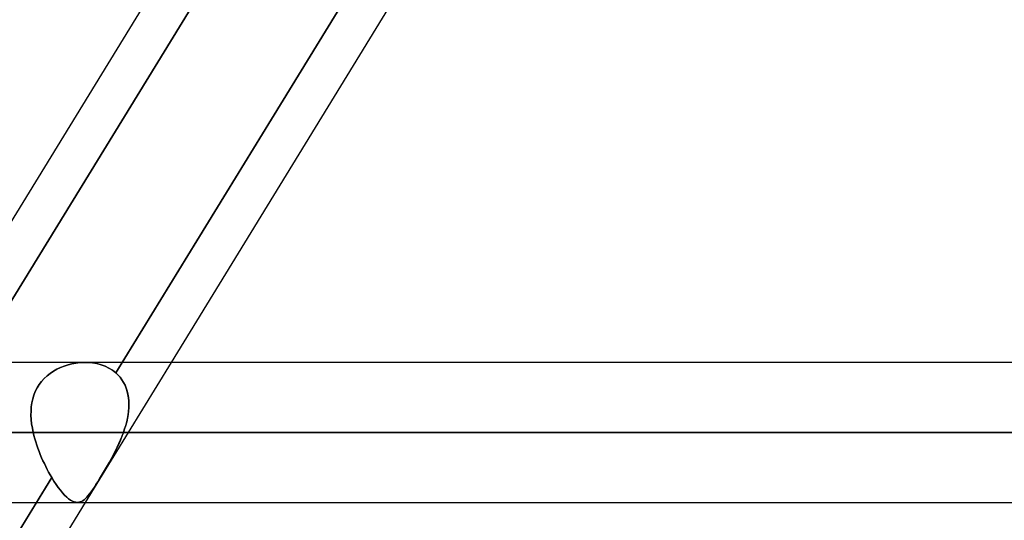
# Model space of a CAD drawing. Header units: millimetres. Extents: x -215 to 215, y -97 to 81.
# Tile 38 of 85: x -44 to -33, y -26 to -21. Entities that reach past the tile are written whole.
import ezdxf

# ---------------------------------------------------------------- set-up
doc = ezdxf.new("R2010")
doc.units = ezdxf.units.MM
doc.layers.add('MAIN-1', color=7, linetype='Continuous')
doc.layers.add('MAIN-2', color=7, linetype='Continuous')

msp = doc.modelspace()

# ---------------------------------------------------------------- linework, layer by layer
at = {"layer": 'MAIN-1'}
for p, q in [((-40.575, -17.219), (-45.032, -24.494)), ((-38.425, -17.219), (-42.882, -24.494)), ((-37.984, -17.369), (-42.349, -24.494)), ((115.339, -24.494), (-115.339, -24.494)), ((-116.055, -25.256), (116.055, -25.256)), ((-115.406, -26.019), (115.406, -26.019)), ((-43.816, -26.019), (-48.274, -33.294)), ((-43.284, -26.019), (-47.741, -33.294))]:
    msp.add_line(p, q, dxfattribs=at)
at = {"layer": 'MAIN-2'}
for p, q in [((-39.914, -17.01), (-44.602, -24.661)), ((-44.602, -24.661), (-39.914, -17.01)), ((-42.952, -24.608), (-38.251, -16.935)), ((-43.513, -24.534), (-43.554, -24.55)), ((-43.554, -24.55), (-43.513, -24.534)), ((-43.472, -24.52), (-43.513, -24.534)), ((-43.513, -24.534), (-43.472, -24.52)), ((-43.43, -24.51), (-43.472, -24.52)), ((-43.472, -24.52), (-43.43, -24.51)), ((-43.388, -24.502), (-43.43, -24.51)), ((-43.43, -24.51), (-43.388, -24.502)), ((-43.345, -24.496), (-43.388, -24.502)), ((-43.388, -24.502), (-43.345, -24.496)), ((-43.303, -24.494), (-43.345, -24.496)), ((-43.345, -24.496), (-43.303, -24.494)), ((-43.254, -24.495), (-43.303, -24.494)), ((-43.303, -24.494), (-43.254, -24.495)), ((43.287, -24.494), (-43.287, -24.494)), ((-42.349, -24.494), (-43.284, -26.019)), ((-43.205, -24.499), (-43.254, -24.495)), ((-43.254, -24.495), (-43.205, -24.499)), ((-43.158, -24.507), (-43.205, -24.499)), ((-43.205, -24.499), (-43.158, -24.507)), ((-43.112, -24.52), (-43.158, -24.507)), ((-43.158, -24.507), (-43.112, -24.52)), ((-43.068, -24.536), (-43.112, -24.52)), ((-43.112, -24.52), (-43.068, -24.536)), ((-43.027, -24.556), (-43.068, -24.536)), ((-42.882, -24.494), (-42.952, -24.608)), ((-43.7, -24.641), (-43.732, -24.67)), ((-43.732, -24.67), (-43.7, -24.641)), ((-43.667, -24.614), (-43.7, -24.641)), ((-43.7, -24.641), (-43.667, -24.614)), ((-43.631, -24.59), (-43.667, -24.614)), ((-43.667, -24.614), (-43.631, -24.59)), ((-43.631, -24.59), (-43.593, -24.568)), ((-43.593, -24.569), (-43.631, -24.59)), ((-43.554, -24.55), (-43.593, -24.569)), ((-43.593, -24.568), (-43.554, -24.55)), ((-43.068, -24.536), (-43.027, -24.556)), ((-42.988, -24.58), (-43.027, -24.556)), ((-43.027, -24.556), (-42.988, -24.58)), ((-42.952, -24.608), (-42.988, -24.58)), ((-42.988, -24.58), (-42.952, -24.608)), ((-42.927, -24.632), (-42.952, -24.608)), ((-42.952, -24.608), (-42.927, -24.632)), ((-42.905, -24.657), (-42.927, -24.632)), ((-42.927, -24.632), (-42.905, -24.657)), ((-43.786, -24.736), (-43.809, -24.772)), ((-43.809, -24.773), (-43.787, -24.736)), ((-43.787, -24.736), (-43.761, -24.702)), ((-43.76, -24.702), (-43.786, -24.736)), ((-43.761, -24.702), (-43.732, -24.67)), ((-43.732, -24.67), (-43.76, -24.702)), ((-42.885, -24.684), (-42.905, -24.657)), ((-42.905, -24.657), (-42.885, -24.684)), ((-42.867, -24.713), (-42.885, -24.684)), ((-42.885, -24.684), (-42.867, -24.713)), ((-42.851, -24.744), (-42.867, -24.713)), ((-42.867, -24.713), (-42.852, -24.743)), ((-42.852, -24.743), (-42.839, -24.775)), ((-42.838, -24.776), (-42.851, -24.744)), ((-43.845, -24.851), (-43.857, -24.892)), ((-43.857, -24.892), (-43.845, -24.851)), ((-43.829, -24.811), (-43.845, -24.851)), ((-43.845, -24.851), (-43.829, -24.811)), ((-43.809, -24.772), (-43.829, -24.811)), ((-43.829, -24.811), (-43.809, -24.773)), ((-42.839, -24.775), (-42.828, -24.808)), ((-42.828, -24.81), (-42.838, -24.776)), ((-42.828, -24.808), (-42.82, -24.842)), ((-42.82, -24.844), (-42.828, -24.81)), ((-42.82, -24.842), (-42.814, -24.878)), ((-42.814, -24.879), (-42.82, -24.844)), ((-43.866, -24.935), (-43.873, -24.979)), ((-43.873, -24.979), (-43.866, -24.935)), ((-43.857, -24.892), (-43.866, -24.935)), ((-43.866, -24.935), (-43.857, -24.892)), ((-42.814, -24.878), (-42.811, -24.914)), ((-42.811, -24.916), (-42.814, -24.879)), ((-42.811, -24.914), (-42.81, -24.95)), ((-42.81, -24.952), (-42.811, -24.916)), ((-42.81, -24.95), (-42.811, -24.987)), ((-42.811, -24.99), (-42.81, -24.952)), ((-43.875, -25.024), (-43.876, -25.07)), ((-43.876, -25.07), (-43.875, -25.024)), ((-43.876, -25.07), (-43.873, -25.116)), ((-43.873, -25.116), (-43.876, -25.07)), ((-43.873, -24.979), (-43.875, -25.024)), ((-43.875, -25.024), (-43.873, -24.979)), ((-42.826, -25.104), (-42.819, -25.066)), ((-42.819, -25.063), (-42.825, -25.102)), ((-42.814, -25.025), (-42.819, -25.063)), ((-42.819, -25.066), (-42.814, -25.028)), ((-42.811, -24.987), (-42.814, -25.025)), ((-42.814, -25.028), (-42.811, -24.99)), ((-43.873, -25.116), (-43.868, -25.163)), ((-43.868, -25.163), (-43.873, -25.116)), ((-43.868, -25.163), (-43.86, -25.209)), ((-43.86, -25.209), (-43.868, -25.163)), ((-42.845, -25.181), (-42.834, -25.142)), ((-42.834, -25.14), (-42.844, -25.179)), ((-42.825, -25.102), (-42.834, -25.14)), ((-42.834, -25.142), (-42.826, -25.104)), ((116.055, -25.256), (-116.055, -25.256)), ((114.931, -25.256), (-114.931, -25.256)), ((-114.931, -25.256), (114.931, -25.256)), ((-43.86, -25.209), (-43.851, -25.256)), ((-43.851, -25.256), (-43.86, -25.209)), ((-43.851, -25.256), (43.851, -25.256)), ((-43.843, -25.291), (-43.851, -25.256)), ((-43.851, -25.256), (-43.843, -25.291)), ((43.851, -25.256), (-43.851, -25.256)), ((-42.869, -25.256), (-42.885, -25.299)), ((-42.884, -25.297), (-42.869, -25.256)), ((-42.869, -25.256), (-42.856, -25.218)), ((-42.856, -25.218), (-42.869, -25.256)), ((42.869, -25.256), (-42.869, -25.256)), ((-42.869, -25.256), (42.869, -25.256)), ((-42.844, -25.179), (-42.856, -25.218)), ((-42.856, -25.218), (-42.845, -25.181)), ((-43.833, -25.326), (-43.843, -25.291)), ((-43.843, -25.291), (-43.833, -25.326)), ((-43.823, -25.361), (-43.833, -25.326)), ((-43.833, -25.326), (-43.823, -25.361)), ((-43.812, -25.396), (-43.823, -25.361)), ((-43.823, -25.361), (-43.812, -25.396)), ((-42.921, -25.383), (-42.94, -25.424)), ((-42.938, -25.419), (-42.919, -25.379)), ((-42.902, -25.341), (-42.921, -25.383)), ((-42.919, -25.379), (-42.901, -25.338)), ((-42.885, -25.299), (-42.902, -25.341)), ((-42.901, -25.338), (-42.884, -25.297)), ((-43.8, -25.43), (-43.812, -25.396)), ((-43.812, -25.396), (-43.8, -25.43)), ((-43.787, -25.464), (-43.8, -25.43)), ((-43.8, -25.43), (-43.787, -25.464)), ((-43.774, -25.498), (-43.787, -25.464)), ((-43.787, -25.464), (-43.774, -25.498)), ((-43.76, -25.532), (-43.774, -25.498)), ((-43.774, -25.498), (-43.76, -25.532)), ((-43, -25.539), (-42.978, -25.5)), ((-42.96, -25.465), (-42.981, -25.505)), ((-42.978, -25.5), (-42.958, -25.46)), ((-42.94, -25.424), (-42.96, -25.465)), ((-42.958, -25.46), (-42.938, -25.419)), ((-43.745, -25.565), (-43.76, -25.532)), ((-43.76, -25.532), (-43.745, -25.565)), ((-43.73, -25.597), (-43.745, -25.565)), ((-43.745, -25.565), (-43.73, -25.597)), ((-43.715, -25.629), (-43.73, -25.597)), ((-43.73, -25.597), (-43.715, -25.629)), ((-43.024, -25.584), (-43.046, -25.622)), ((-43.043, -25.617), (-43.021, -25.579)), ((-43.003, -25.545), (-43.024, -25.584)), ((-43.021, -25.579), (-43, -25.539)), ((-42.981, -25.505), (-43.003, -25.545)), ((-43.699, -25.66), (-43.715, -25.629)), ((-43.715, -25.629), (-43.699, -25.66)), ((-43.683, -25.69), (-43.699, -25.66)), ((-43.699, -25.66), (-43.683, -25.69)), ((-43.667, -25.719), (-43.683, -25.69)), ((-43.683, -25.69), (-43.667, -25.719)), ((-43.089, -25.695), (-43.11, -25.73)), ((-43.108, -25.727), (-43.087, -25.691)), ((-43.067, -25.659), (-43.089, -25.695)), ((-43.087, -25.691), (-43.065, -25.655)), ((-43.046, -25.622), (-43.067, -25.659)), ((-43.065, -25.655), (-43.043, -25.617)), ((-48.348, -33.415), (-43.65, -25.747)), ((-43.65, -25.747), (-43.816, -26.019)), ((-43.65, -25.747), (-43.667, -25.719)), ((-43.667, -25.719), (-43.65, -25.747)), ((-43.626, -25.787), (-43.65, -25.747)), ((-43.65, -25.747), (-43.626, -25.787)), ((-43.602, -25.823), (-43.626, -25.787)), ((-43.626, -25.787), (-43.602, -25.823)), ((-43.15, -25.796), (-43.169, -25.826)), ((-43.168, -25.824), (-43.149, -25.794)), ((-43.131, -25.764), (-43.15, -25.796)), ((-43.149, -25.794), (-43.129, -25.761)), ((-43.11, -25.73), (-43.131, -25.764)), ((-43.129, -25.761), (-43.108, -25.727)), ((-43.578, -25.857), (-43.602, -25.823)), ((-43.602, -25.823), (-43.578, -25.857)), ((-43.555, -25.887), (-43.578, -25.857)), ((-43.578, -25.857), (-43.555, -25.887)), ((-43.531, -25.915), (-43.555, -25.887)), ((-43.555, -25.887), (-43.531, -25.915)), ((-43.509, -25.939), (-43.531, -25.915)), ((-43.531, -25.915), (-43.509, -25.94)), ((-43.237, -25.925), (-43.253, -25.945)), ((-43.252, -25.944), (-43.237, -25.925)), ((-43.237, -25.925), (-43.221, -25.903)), ((-43.222, -25.904), (-43.237, -25.925)), ((-43.205, -25.88), (-43.222, -25.904)), ((-43.221, -25.903), (-43.204, -25.879)), ((-43.188, -25.854), (-43.205, -25.88)), ((-43.204, -25.879), (-43.186, -25.852)), ((-43.169, -25.826), (-43.188, -25.854)), ((-43.186, -25.852), (-43.168, -25.824)), ((-43.487, -25.961), (-43.509, -25.939)), ((-43.509, -25.94), (-43.487, -25.961)), ((-43.466, -25.979), (-43.487, -25.961)), ((-43.487, -25.961), (-43.466, -25.979)), ((-43.445, -25.993), (-43.466, -25.979)), ((-43.466, -25.979), (-43.445, -25.993)), ((-43.425, -26.004), (-43.445, -25.993)), ((-43.445, -25.993), (-43.425, -26.005)), ((-43.406, -26.012), (-43.425, -26.004)), ((-43.425, -26.005), (-43.406, -26.012)), ((-43.388, -26.017), (-43.406, -26.012)), ((-43.406, -26.012), (-43.388, -26.017)), ((-43.37, -26.019), (-43.388, -26.017)), ((-43.388, -26.017), (-43.37, -26.019)), ((-43.355, -26.018), (-43.37, -26.019)), ((-43.37, -26.019), (-43.355, -26.018)), ((-43.37, -26.019), (43.37, -26.019)), ((-43.34, -26.014), (-43.355, -26.018)), ((-43.355, -26.018), (-43.34, -26.014)), ((-43.325, -26.008), (-43.34, -26.014)), ((-43.34, -26.014), (-43.325, -26.008)), ((-43.311, -26), (-43.325, -26.008)), ((-43.325, -26.008), (-43.311, -26)), ((-43.296, -25.989), (-43.311, -26)), ((-43.311, -26), (-43.296, -25.989)), ((-43.282, -25.977), (-43.296, -25.989)), ((-43.296, -25.989), (-43.282, -25.977)), ((-43.268, -25.962), (-43.282, -25.977)), ((-43.282, -25.977), (-43.267, -25.962)), ((-43.253, -25.945), (-43.268, -25.962)), ((-43.267, -25.962), (-43.252, -25.944))]:
    msp.add_line(p, q, dxfattribs=at)

doc.saveas('drawing.dxf')
